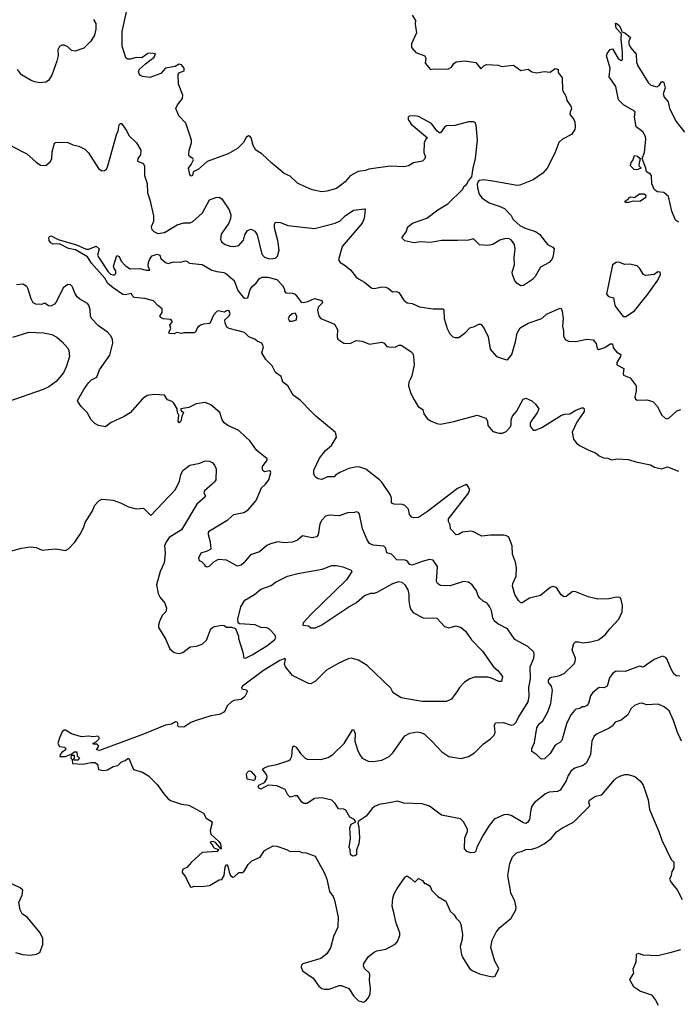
# Model space of a CAD drawing. Extents: x 2087054 to 2277909, y 548907 to 753496.
# Tile 80 of 256: x 2165370 to 2170755, y 607941 to 616002. Entities that reach past the tile are written whole.
import ezdxf

# ---------------------------------------------------------------- set-up
doc = ezdxf.new("R2010")
doc.units = 0

msp = doc.modelspace()

# ---------------------------------------------------------------- linework, layer by layer
at = {"layer": '0CON20XD'}
for points in [[(2165975, 616002.5), (2165995, 615970), (2165993.9, 615923.9), (2165984, 615875), (2165954, 615825), (2165895, 615767.5), (2165825, 615743.3), (2165795, 615750), (2165765, 615780), (2165735, 615793.3), (2165715, 615793.3), (2165696.7, 615783.3), (2165683.9, 615756.1), (2165684.2, 615705), (2165675, 615662.5), (2165633, 615547), (2165605, 615503.3), (2165585, 615491.2), (2165536.1, 615486.1), (2165495, 615494), (2165465, 615504), (2165385, 615550), (2165353.2, 615593.2)], [(2168585, 616038), (2168611.1, 615995), (2168608.2, 615965), (2168618.2, 615895), (2168578, 615805), (2168578.8, 615775), (2168614.4, 615734.4), (2168686.7, 615705), (2168696, 615685), (2168690, 615645), (2168735, 615593.3), (2168765, 615598.8), (2168875, 615598), (2168905, 615614), (2168925.8, 615644.2), (2168944.1, 615655.9), (2169014.1, 615664.1), (2169105, 615651.4), (2169145, 615598.8), (2169173.2, 615626.8), (2169195, 615634.2), (2169289.5, 615629.5), (2169315, 615618.8), (2169415, 615630), (2169475, 615586.7), (2169535, 615596), (2169565, 615574), (2169604.1, 615565.9), (2169665, 615578.8), (2169715, 615572.5), (2169755, 615602.5), (2169780, 615595), (2169778.3, 615568.3), (2169811.2, 615525), (2169816, 615425), (2169841.4, 615375), (2169850.9, 615340.9), (2169884.1, 615294.1), (2169887.7, 615272.3), (2169876.7, 615245), (2169876.4, 615226.4), (2169905, 615191.2), (2169916.2, 615165), (2169920, 615125), (2169915.8, 615104.2), (2169889.1, 615060.9), (2169815.9, 615024.1), (2169785, 614997.5), (2169751.7, 614908.3), (2169688.8, 614785), (2169655, 614746.2), (2169575, 614692), (2169465, 614646.2), (2169445, 614643.3), (2169245, 614681.2), (2169165, 614690), (2169135, 614686.7), (2169125, 614677.5), (2169116.2, 614655), (2169118.8, 614625), (2169132.3, 614572.3), (2169153.6, 614543.6), (2169215, 614503.3), (2169296.4, 614476.4), (2169340, 614455), (2169395, 614400), (2169410, 614365), (2169465, 614317.5), (2169510, 614295), (2169595, 614266.7), (2169627.5, 614245), (2169692.3, 614162.3), (2169735, 614140), (2169745.9, 614125.9), (2169735.7, 614054.3), (2169726.2, 614035), (2169705, 614013.8), (2169633.8, 613975), (2169590.5, 613899.5), (2169570, 613875), (2169495, 613826.7), (2169475, 613823.8), (2169445, 613841.2), (2169425, 613863.3), (2169406.7, 613915), (2169403.8, 613935), (2169423.3, 613995), (2169420, 614055), (2169426.7, 614126.7), (2169421.7, 614161.7), (2169396.7, 614196.7), (2169377, 614207), (2169348.3, 614211.7), (2169303, 614197), (2169245, 614162.5), (2169205, 614152.5), (2169135, 614160), (2169085, 614207.5), (2169045, 614197.5), (2168956.4, 614193.6), (2168825, 614193.3), (2168735, 614178.8), (2168655, 614182), (2168596.4, 614176.4), (2168525, 614192.5), (2168500, 614215), (2168533.6, 614266.4), (2168547.5, 614305), (2168587.5, 614335), (2168705, 614377.1), (2168795, 614444.2), (2168875, 614494.4), (2169000, 614615), (2169007.5, 614635), (2169028.3, 614651.7), (2169045, 614682.5), (2169073.9, 614716.1), (2169083.3, 614785), (2169104, 614866), (2169120, 615015), (2169108.3, 615138.3), (2169100.7, 615160.7), (2169086.7, 615166.7), (2169045, 615165.4), (2168934.5, 615135.5), (2168865, 615132.5), (2168848.7, 615121.3), (2168815, 615076.7), (2168805, 615076.2), (2168785, 615093.3), (2168742, 615152), (2168635, 615208), (2168603.9, 615216.1), (2168558.3, 615211.7), (2168552.5, 615205), (2168552.5, 615185), (2168575, 615147.5), (2168710, 615035), (2168695, 615022.5), (2168682.5, 614995), (2168679.4, 614915), (2168692.3, 614877.7), (2168683, 614857), (2168668.8, 614845), (2168595, 614829.4), (2168555, 614806.2), (2168515, 614797.5), (2168405, 614802), (2168228.3, 614778.3), (2168202.7, 614767.3), (2168142, 614758), (2168075.5, 614724.5), (2168035, 614673.3), (2167965, 614618.8), (2167885, 614598), (2167845, 614593.8), (2167765, 614608.8), (2167666.7, 614653.3), (2167644.2, 614664.2), (2167585, 614720), (2167535, 614743.8), (2167435, 614826), (2167354, 614905), (2167305, 614934.3), (2167282.4, 614972.4), (2167264.4, 615035), (2167255, 615049.2), (2167245, 615052.2), (2167225, 615038.6), (2167203.8, 614996.2), (2167153.1, 614946.9), (2167076.1, 614903.9), (2166905, 614841.9), (2166835, 614778.6), (2166790, 614755), (2166786.2, 614725), (2166775, 614720), (2166762.5, 614735), (2166751.2, 614785), (2166774.4, 614815.6), (2166793.3, 614855), (2166787.5, 614865), (2166761.3, 614881.3), (2166754.5, 614895), (2166756.7, 614935), (2166778, 614995), (2166778.1, 615015), (2166730, 615155), (2166673.9, 615216.1), (2166648.8, 615275), (2166662, 615305), (2166702.7, 615357.3), (2166706.5, 615383.5), (2166671.9, 615475), (2166667, 615553), (2166673.9, 615566.1), (2166715.9, 615584.1), (2166716, 615605), (2166695, 615633.3), (2166675, 615636.7), (2166642.3, 615617.7), (2166565, 615604.4), (2166525, 615561.4), (2166435, 615528), (2166375.9, 615535.9), (2166360, 615545), (2166348, 615558), (2166344.1, 615574.1), (2166352.4, 615597.6), (2166399.1, 615640.9), (2166472.5, 615695), (2166481.7, 615721.7), (2166445, 615728.1), (2166420, 615725), (2166370.3, 615689.7), (2166325, 615691.8), (2166275, 615678.1), (2166255, 615678.6), (2166238.3, 615688.3), (2166208, 615785), (2166209.4, 615905), (2166246, 616065)], [(2170765, 614343.6), (2170741.7, 614361.7), (2170710, 614435), (2170683.2, 614553.2), (2170645, 614586.7), (2170592, 614592), (2170568.8, 614608.8), (2170547, 614657), (2170542.5, 614725), (2170535, 614738), (2170502.5, 614755), (2170497.5, 614785), (2170466.7, 614865), (2170486.7, 614915), (2170497.6, 615022.4), (2170494.5, 615045), (2170473.3, 615085), (2170419.2, 615125), (2170404.3, 615205), (2170408.8, 615245), (2170404.1, 615254.1), (2170315, 615304.2), (2170274.2, 615345), (2170252.9, 615455), (2170196.2, 615535), (2170205.8, 615605), (2170174.2, 615705), (2170181.2, 615725), (2170205, 615756.7), (2170225, 615762.5), (2170270, 615685), (2170295, 615667.5), (2170305.8, 615674.2), (2170307.6, 615732.4), (2170295.6, 615844.4), (2170297, 615887), (2170255, 615932.5), (2170250, 615970), (2170255, 615972.5), (2170280, 615955), (2170296.7, 615925), (2170301.7, 615901.7), (2170325, 615893.3), (2170372.5, 615855), (2170357.5, 615825), (2170358.1, 615805), (2170373.1, 615775), (2170419.1, 615719.1), (2170420.5, 615655), (2170432.8, 615622.8), (2170516.9, 615486.9), (2170537.2, 615467.2), (2170588.6, 615451.4), (2170606.9, 615463.1), (2170625, 615493.3), (2170635, 615496.2), (2170645, 615487.5), (2170655.9, 615444.1), (2170640, 615395), (2170648.3, 615368.3), (2170679.1, 615329.1), (2170691.8, 615275), (2170745, 615167.1), (2170815, 615080.8)], [(2165305, 614966.9), (2165429.2, 614905), (2165504.7, 614834.7), (2165541.7, 614811.7), (2165585, 614809.2), (2165620.9, 614839.1), (2165632.3, 614862.3), (2165635, 614920), (2165655, 614990), (2165665, 614997.5), (2165695, 615000), (2165765, 614997.5), (2165805, 614977.5), (2165855, 614967.5), (2165903, 614943), (2165935, 614912.5), (2166015, 614782.5), (2166043.6, 614763.6), (2166065, 614766.7), (2166080.5, 614779.5), (2166092, 614805), (2166162.1, 615057.9), (2166177, 615093), (2166185, 615140), (2166195, 615152.5), (2166205, 615152.5), (2166245, 615095.8), (2166264.6, 615054.6), (2166326, 614995), (2166363.3, 614935), (2166360, 614895), (2166337.5, 614865), (2166333.6, 614843.6), (2166380, 614825), (2166393.3, 614805), (2166391.4, 614725), (2166415, 614660), (2166416.2, 614585), (2166435.8, 614525.8), (2166465.8, 614395), (2166465, 614350), (2166446, 614305), (2166452.5, 614285), (2166467.3, 614267.3), (2166501.7, 614251.7), (2166555, 614260.4), (2166658.5, 614321.5), (2166715, 614338.2), (2166765, 614338.9), (2166785, 614348.1), (2166868.3, 614421.7), (2166925, 614527.5), (2166975, 614545.8), (2167005, 614548.8), (2167025.6, 614535.6), (2167085.8, 614445), (2167099.2, 614405), (2167097.5, 614375), (2167081.9, 614335), (2167018.9, 614245), (2167014.6, 614205), (2167023.1, 614183.1), (2167052.7, 614162.7), (2167095, 614148.5), (2167125, 614146.2), (2167165, 614154.5), (2167202.7, 614197.3), (2167215, 614241.2), (2167235, 614276.7), (2167265, 614287.5), (2167295, 614270), (2167315, 614240), (2167353.4, 614083.4), (2167375, 614057.5), (2167415, 614043.8), (2167465, 614050.6), (2167480, 614065), (2167495.6, 614115), (2167483.6, 614195), (2167456.4, 614295), (2167455.8, 614324.2), (2167465, 614343.3), (2167505, 614341.4), (2167565, 614316.9), (2167785, 614293.1), (2167953.3, 614335), (2167995, 614355.6), (2168034.7, 614395.3), (2168105, 614443.3), (2168195, 614452.5), (2168198.8, 614445), (2168190, 614375), (2168175, 614336), (2168010.7, 614145), (2167980, 614035), (2167993.8, 614015), (2168026.7, 613995), (2168079.2, 613955), (2168126, 613895), (2168145, 613879.2), (2168195, 613854.4), (2168255, 613803.1), (2168275, 613801.9), (2168335, 613815.8), (2168365, 613812.5), (2168387.5, 613805), (2168424.1, 613774.1), (2168455, 613776.7), (2168475, 613768.8), (2168515.8, 613705), (2168543.3, 613685), (2168585, 613679.2), (2168645, 613650.6), (2168755, 613634.4), (2168835, 613633.8), (2168844.2, 613624.2), (2168846.2, 613555), (2168870, 613475), (2168891.2, 613431.2), (2168916.4, 613406.4), (2168935, 613400), (2168965, 613401.2), (2169020.3, 613439.7), (2169055, 613478.8), (2169095, 613490), (2169129.5, 613510.5), (2169145, 613509.2), (2169173.3, 613475), (2169206.7, 613405), (2169223.3, 613305), (2169275, 613243.8), (2169349.3, 613219.3)], [(2170425, 614773.8), (2170402.5, 614775), (2170372.5, 614805), (2170378.3, 614831.7), (2170391.7, 614848.3), (2170405, 614890), (2170430, 614885), (2170450, 614865), (2170440, 614815), (2170443, 614803), (2170460, 614785), (2170425, 614773.8)], [(2170355, 614504.3), (2170335, 614504.4), (2170324.4, 614515), (2170350.8, 614529.2), (2170365, 614546.9), (2170375, 614550.8), (2170405, 614546.7), (2170445, 614575.6), (2170485, 614575.7), (2170498.8, 614565), (2170495.7, 614544.3), (2170447.6, 614512.4), (2170395, 614517.5), (2170355, 614504.3)], [(2170775, 610626.2), (2170745, 610630), (2170726.6, 610646.6), (2170704, 610685), (2170673.3, 610765), (2170660.5, 610780.5), (2170635, 610791.2), (2170566.2, 610765), (2170475, 610700), (2170445, 610708.8), (2170327, 610667), (2170255, 610669.2), (2170228.3, 610651.7), (2170200.8, 610615), (2170182, 610545), (2170155, 610531.8), (2170115, 610534.3), (2170064.2, 610495), (2170043.4, 610466.6), (2170028, 610405), (2170015, 610386.7), (2169995, 610377.5), (2169975, 610377.5), (2169956.8, 610363.2), (2169925, 610357.5), (2169912.5, 610347.5), (2169887.2, 610312.8), (2169851.5, 610245), (2169808.8, 610101.2), (2169792.5, 610085), (2169755, 610063.8), (2169713.3, 609995), (2169668.3, 609951.7), (2169645, 609947.5), (2169635, 609952.5), (2169605, 609983.3), (2169565, 610010), (2169564.4, 610035), (2169585.5, 610085), (2169604.7, 610205.3), (2169625, 610237.5), (2169655, 610261.2), (2169695.4, 610335), (2169719.1, 610405), (2169733.7, 610513.7), (2169726.2, 610546.2), (2169700.8, 610575), (2169699.2, 610595), (2169714, 610615), (2169725, 610620), (2169785, 610630.5), (2169830, 610650), (2169906.5, 610725), (2169917.8, 610745), (2169921.4, 610775), (2169893.6, 610843.6), (2169908.1, 610895), (2169922.2, 610907.8), (2169945, 610909.4), (2169985, 610900.8), (2170045, 610907.5), (2170110, 610925), (2170165.8, 610965), (2170203.8, 611016.2), (2170276.2, 611093.8), (2170304.3, 611155), (2170307, 611207), (2170292, 611265), (2170281.7, 611271.7), (2170256.8, 611273.2), (2170195, 611261.4), (2170105, 611257.5), (2170025, 611277.1), (2169915, 611320.8), (2169895, 611318), (2169845, 611280), (2169827, 611277), (2169804.2, 611294.2), (2169765, 611352.5), (2169735, 611362.5), (2169715, 611352.5), (2169635, 611286.7), (2169544.5, 611265.5), (2169485, 611226.7), (2169475, 611226.7), (2169455, 611246.7), (2169425.8, 611295), (2169406.5, 611365), (2169408.2, 611385), (2169434.4, 611445), (2169439.1, 611515), (2169429.8, 611559.8), (2169405.6, 611625), (2169401.9, 611695), (2169374.3, 611764.3), (2169356.8, 611776.8), (2169335, 611780.8), (2169225, 611782.2), (2169155, 611774.5), (2169085, 611809.5), (2169065, 611813.3), (2168995, 611807.5), (2168963, 611787), (2168945, 611784), (2168897.1, 611835), (2168895.9, 611865.9), (2168882, 611895), (2168881.8, 611915), (2169045.8, 612125), (2169056.7, 612156.7), (2169038.3, 612188.3), (2169025, 612196.7), (2168955, 612163.3), (2168709.3, 611975), (2168635, 611926.2), (2168594.4, 611924.4), (2168580, 611930), (2168562.4, 611952.4), (2168554, 611995), (2168525, 612026), (2168505, 612034.2), (2168435.7, 612035.7), (2168414.4, 612044.4), (2168414.4, 612085), (2168403.1, 612115), (2168335.8, 612215), (2168316, 612235), (2168205, 612322.5), (2168155, 612338.8), (2168131.7, 612341.7), (2168065, 612328.1), (2167992.5, 612295), (2167956.4, 612273.6), (2167945, 612260), (2167891.7, 612258.3), (2167845, 612236.7), (2167815, 612243.3), (2167790.7, 612260.7), (2167777.5, 612285), (2167778.8, 612315), (2167825, 612412.5), (2167875.6, 612474.4), (2167924.1, 612515.9), (2167963.3, 612585), (2167960, 612615), (2167953.3, 612625), (2167795.5, 612755.5), (2167766.4, 612786.4), (2167665.9, 612885.9), (2167608.8, 612928.8), (2167565, 613003.3), (2167525, 613033.8), (2167511.1, 613081.1), (2167465, 613112.5), (2167438.9, 613168.9), (2167385, 613221.2), (2167353.8, 613275), (2167365.8, 613325), (2167352.5, 613352.5), (2167315, 613370), (2167296.4, 613386.4), (2167246.3, 613406.3), (2167210.7, 613440.7), (2167085, 613473.3), (2167067.5, 613485), (2167053.6, 613516.4), (2167050, 613545), (2167082.5, 613575), (2167092.5, 613595), (2167085, 613617.5), (2167068.3, 613621.7), (2167045, 613607.5), (2166995, 613617.5), (2166985, 613612.5), (2166956.4, 613583.6), (2166925.9, 613514.1), (2166875, 613509.2), (2166850, 613500), (2166827.5, 613482.5), (2166808.8, 613445), (2166795, 613438), (2166715, 613438.8), (2166695, 613432.5), (2166655, 613440), (2166635, 613430), (2166595, 613432.5), (2166592.5, 613445), (2166607.5, 613475), (2166600, 613505), (2166620, 613525), (2166620, 613535), (2166607, 613547), (2166544.1, 613554.1), (2166525, 613563.3), (2166517.5, 613575), (2166537.5, 613605), (2166537.5, 613635), (2166500.7, 613660.7), (2166465, 613701.2), (2166395, 613720), (2166308.3, 613728.3), (2166290, 613745), (2166285, 613760), (2166235, 613750), (2166215, 613753.3), (2166135.5, 613805.5), (2166092.3, 613842.3), (2166066.3, 613886.3), (2165959.4, 614009.4), (2165925, 614060), (2165828.5, 614118.5), (2165768.7, 614128.7), (2165695, 614165.7), (2165645.5, 614165.5), (2165625.5, 614175.5), (2165611.4, 614195), (2165610, 614215), (2165615, 614227.8), (2165626.6, 614233.4), (2165685, 614203.3), (2165835, 614159.5), (2165915, 614124.4), (2165936.9, 614123.1), (2165997.5, 614147.5), (2166021.2, 614125), (2166006.7, 614075), (2166020.7, 614049.3)], [(2166020.7, 614049.3), (2166095, 613937.5), (2166115, 613917.5), (2166135, 613912.5), (2166147, 613913), (2166157.5, 613925), (2166156.7, 613945), (2166142.5, 613965), (2166137.5, 613985), (2166165, 614072.5), (2166185, 614063.3), (2166202, 614025), (2166237.3, 613987.3), (2166275, 613961.2), (2166355, 613964), (2166405, 613950), (2166435, 613950), (2166423.3, 613985), (2166424.2, 614015), (2166435, 614043.3), (2166455, 614070), (2166495, 614082.5), (2166517.5, 614075), (2166527, 614047), (2166563.9, 614013.9), (2166585, 614006.7), (2166631.2, 614018.8), (2166686.1, 614016.1), (2166728.8, 614028.8), (2166745, 614022.5), (2166758.3, 614008.3), (2166865, 613998.8), (2166942.5, 613952.5), (2166985, 613940), (2167043.1, 613933.1), (2167059.2, 613925), (2167126.8, 613866.8), (2167156.7, 613785), (2167200.5, 613730.5), (2167215, 613723.3), (2167237.5, 613725), (2167258.3, 613791.7), (2167273.4, 613816.6), (2167307.1, 613845), (2167335, 613884), (2167356.5, 613893.5), (2167403.4, 613893.4), (2167476.7, 613875), (2167522.5, 613825), (2167537.5, 613795), (2167538.3, 613778.3), (2167550, 613765), (2167603.9, 613763.9), (2167625, 613756.2), (2167675, 613690), (2167695, 613686.2), (2167730, 613695), (2167785, 613718.8), (2167843, 613703), (2167850, 613685), (2167817.7, 613652.3), (2167808, 613625), (2167820, 613575), (2167835, 613556.7), (2167949.3, 613509.3), (2167973.8, 613465), (2167971.2, 613405), (2167976.4, 613386.4), (2168025, 613353.8), (2168075, 613350), (2168125, 613376.2), (2168175, 613370), (2168235, 613346), (2168335, 613360.8), (2168354.3, 613354.3), (2168377.7, 613327.7), (2168392.7, 613322.7), (2168445, 613320), (2168475, 613336), (2168495, 613336.9), (2168574.2, 613285), (2168588.3, 613268.3), (2168595.6, 613245), (2168599.4, 613175), (2168580.5, 613085), (2168569.4, 613060.6), (2168557.1, 613035), (2168554.6, 613005), (2168572.9, 612942.9), (2168599.1, 612889.1), (2168634.1, 612834.1), (2168670.3, 612810.3), (2168680.8, 612775), (2168707.9, 612737.9), (2168735, 612716.7), (2168786, 612696), (2168815, 612691.9), (2168925, 612713.2), (2169115, 612765.4), (2169188.6, 612738.6), (2169200.6, 612715), (2169205, 612678.8), (2169245, 612631.2), (2169295.8, 612615.8), (2169325, 612615.7), (2169355, 612631.1), (2169385.6, 612665), (2169394.3, 612685), (2169395.7, 612725), (2169405.7, 612755), (2169438.6, 612795), (2169494, 612895), (2169515, 612902.5), (2169565, 612882.5), (2169594, 612855), (2169620.8, 612815), (2169606.8, 612783.2), (2169558.8, 612715), (2169550, 612695), (2169550, 612675), (2169575, 612642.5), (2169595, 612641.2), (2169645, 612662.9), (2169806.7, 612765), (2169833.3, 612773.3), (2169875, 612774.2), (2169925, 612805.6), (2169972.5, 612825), (2169983.9, 612823.9), (2169993.3, 612815), (2169991.2, 612795), (2169933.6, 612706.4), (2169894.4, 612625), (2169905, 612566.7), (2169930, 612535), (2169955, 612516), (2170035, 612473.8), (2170086.1, 612456.1), (2170115, 612432.5), (2170150, 612415), (2170185, 612412.5), (2170215, 612397.5), (2170265, 612406.7), (2170355, 612402.5), (2170415, 612383.3), (2170535, 612358.8), (2170569.5, 612339.5), (2170625, 612326.2), (2170675, 612341.2), (2170765, 612306.2)], [(2170335, 613571.9), (2170405, 613619.2), (2170515, 613754.6), (2170595, 613869.2), (2170617.5, 613915), (2170615, 613936), (2170595, 613937.5), (2170565, 613916), (2170495, 613906.7), (2170477, 613917), (2170445, 613967.5), (2170425.8, 613985.8), (2170365, 614000), (2170325, 613998), (2170275, 614016), (2170255, 614013.8), (2170224.2, 613995.8), (2170176.2, 613755), (2170192.5, 613735), (2170233.9, 613723.9), (2170243.8, 613665), (2170253.8, 613645), (2170312.3, 613572.3), (2170335, 613571.9)], [(2169565, 609562), (2169555, 609532.5), (2169544.4, 609455), (2169529.2, 609430.8), (2169515, 609421.9), (2169495, 609425.5), (2169395, 609486.7), (2169365, 609495.5), (2169335, 609492.9), (2169255, 609455.7), (2169215, 609406), (2169166.7, 609325), (2169113.7, 609226.3), (2169106.4, 609193.6), (2169095.6, 609184.4), (2169065, 609181.4), (2169032.8, 609192.8), (2169013.1, 609215), (2169015.4, 609305), (2169035.8, 609355), (2169038, 609375), (2169005.5, 609435.5), (2168979.7, 609459.7), (2168825, 609490.8), (2168725, 609562.9), (2168665, 609581.9), (2168515, 609589.1), (2168465, 609603.5), (2168412.1, 609592.1), (2168313.3, 609576.7), (2168275, 609561.4), (2168255.4, 609544.6), (2168208, 609482), (2168142, 609438), (2168138.8, 609425), (2168147.8, 609395), (2168152.9, 609305), (2168147.7, 609255), (2168128.1, 609205), (2168128, 609165), (2168115, 609156), (2168094.1, 609154.1), (2168078.3, 609168.3), (2168076, 609205), (2168067.7, 609227.7), (2168077.9, 609297.9), (2168073.6, 609385), (2168084.4, 609415.6), (2168122.5, 609435), (2168110, 609455), (2168073.2, 609473.2), (2168041.7, 609531.7), (2168025, 609540), (2167981.7, 609541.7), (2167953.8, 609585), (2167925, 609611.2), (2167845, 609632.5), (2167785, 609626), (2167725, 609586.2), (2167695.9, 609585.9), (2167680, 609595), (2167645, 609646.7), (2167625, 609648.8), (2167585, 609637.5), (2167565.9, 609655.9), (2167545, 609698.8), (2167475, 609728.8), (2167403.8, 609736.2), (2167345, 609702.5), (2167329.3, 609709.3), (2167323.3, 609725), (2167327.5, 609735), (2167374.1, 609755.9), (2167394.3, 609785.7), (2167395.8, 609805), (2167389.2, 609825), (2167357.5, 609865), (2167368.8, 609875), (2167405, 609891.9), (2167475, 609903.1), (2167575, 609936), (2167585.8, 609945), (2167597.4, 609972.6), (2167605, 610040), (2167615, 610056.7), (2167635, 610046.7), (2167670, 609995), (2167707, 609957), (2167725, 609948.6), (2167835, 609945.6), (2167895, 609962.9), (2167935, 609987.5), (2168027.1, 610075), (2168095, 610187.5), (2168105, 610190), (2168116.8, 610156.8), (2168115.8, 610095), (2168137.5, 610025), (2168155, 609982.5), (2168175.9, 609955.9), (2168225, 609932), (2168265, 609929.2), (2168335, 609939.4), (2168395, 609970.6), (2168425, 610000.8), (2168525, 610138.1), (2168565, 610161.9), (2168625, 610173.1), (2168655, 610166.9), (2168685, 610151.4), (2168746.1, 610096.1), (2168828, 610008), (2168885, 609970.6), (2168985, 609952.2), (2169045, 609968.9), (2169095, 609999.4), (2169167.6, 610072.4), (2169226.7, 610115), (2169254.4, 610145), (2169263.6, 610166.4), (2169257.5, 610225), (2169266.7, 610245), (2169332.1, 610247.9), (2169395, 610226.7), (2169417.4, 610232.6), (2169432.8, 610247.2), (2169456.2, 610295), (2169533.1, 610416.9), (2169542.1, 610465), (2169540.7, 610535), (2169554, 610605), (2169550.4, 610705), (2169579.4, 610775), (2169584.3, 610805), (2169580.8, 610825), (2169530.2, 610870.2), (2169425, 610927.5), (2169365, 611014.3), (2169286, 611055), (2169255, 611080), (2169244.2, 611105), (2169234.3, 611165), (2169218.3, 611198.3), (2169198, 611225), (2169165, 611240.6), (2169138.1, 611265), (2169124.4, 611285), (2169111.4, 611325), (2169076.3, 611376.3), (2169045, 611395.8), (2169005, 611402.5), (2168895, 611367.8), (2168815, 611368.6), (2168792, 611385), (2168782.1, 611402.1), (2168791.9, 611525), (2168756.9, 611576.9), (2168725, 611582), (2168665, 611567.5), (2168585, 611535.6), (2168565, 611540.8), (2168555, 611556.7), (2168545, 611570), (2168527.9, 611577.9), (2168459.3, 611579.3), (2168415, 611627.5), (2168377, 611637), (2168369.2, 611675), (2168353, 611693), (2168265, 611700), (2168234.7, 611714.7), (2168215, 611744), (2168178.7, 611835), (2168153.3, 611955), (2168145, 611967.5), (2168125, 611972.5), (2168113, 611967), (2168055, 611965.8), (2167985, 611939.1), (2167905, 611946.5), (2167875, 611936.7), (2167844.3, 611905), (2167827.1, 611875), (2167815.6, 611785), (2167800.5, 611769.5), (2167765, 611760), (2167685, 611776.9), (2167645, 611741.1), (2167605, 611723.8), (2167535, 611718.2), (2167485, 611726.5), (2167425, 611710.6), (2167395, 611696.9), (2167335, 611646.5), (2167259.5, 611620.5), (2167205, 611554.2), (2167185, 611535.8), (2167155, 611529.2), (2167065, 611577.5), (2166995, 611582.5), (2166958.1, 611561.9), (2166925, 611527.5), (2166905, 611520), (2166890, 611525), (2166890, 611535), (2166862.5, 611562.5), (2166842, 611572), (2166836.7, 611595), (2166855, 611636.7), (2166907, 611653), (2166938.8, 611671.2), (2166933.8, 611725), (2166917.3, 611785), (2166917.5, 611805), (2166925, 611817.1), (2167075, 611908.1), (2167125, 611951.9), (2167205, 611968.1), (2167240.2, 611989.8), (2167307.5, 612065), (2167349.3, 612170.7), (2167381.7, 612198.3), (2167410, 612235), (2167426, 612295), (2167423.6, 612303.6), (2167415, 612308.8), (2167375, 612299.2), (2167361.3, 612311.3), (2167357.5, 612325), (2167358.8, 612345), (2167396.7, 612395), (2167396.1, 612406.1), (2167313.3, 612475), (2167255, 612553.3), (2167223.2, 612583.2), (2167165, 612638.6), (2167075, 612679.2), (2167045, 612701.2), (2167028, 612725), (2167008.8, 612785), (2166935, 612848.8), (2166888.3, 612868.3), (2166815, 612856.2), (2166754.1, 612825.9), (2166690, 612815), (2166690, 612805), (2166712.5, 612785), (2166696.7, 612753.3), (2166690, 612715), (2166675, 612702.5), (2166667.5, 612715), (2166672.5, 612765), (2166662.5, 612785), (2166660, 612815), (2166633, 612863), (2166620, 612875), (2166580.7, 612890.7), (2166555, 612927.5), (2166475, 612934), (2166415, 612924.2), (2166375, 612899.2), (2166275.3, 612784.7), (2166225, 612753.9), (2166118, 612705), (2166071.7, 612668.3), (2166015, 612680.7), (2165985, 612695.9), (2165955.5, 612725), (2165923.8, 612785), (2165874.2, 612835), (2165845.6, 612875), (2165844.4, 612885), (2165895.6, 612975), (2165935, 613029.4), (2165957.3, 613052.7), (2166000.6, 613075), (2166023.3, 613135), (2166108.1, 613255), (2166132.9, 613355), (2166129.2, 613385), (2166116, 613415), (2166090, 613445), (2166015, 613495.7), (2165958, 613555), (2165950.6, 613575), (2165947.4, 613627.4), (2165935.5, 613665.5), (2165925, 613679.2), (2165863.3, 613713.3), (2165841.7, 613731.7), (2165821.9, 613761.9), (2165801.9, 613815), (2165785, 613832), (2165765, 613833.8), (2165725, 613808), (2165671.1, 613695), (2165655, 613673.3), (2165625, 613657.8), (2165605, 613659.2), (2165575, 613680), (2165545, 613669.5), (2165502.5, 613672.5), (2165481.4, 613685), (2165463.8, 613716.2), (2165440.8, 613795), (2165427.6, 613817.6), (2165395, 613835.7), (2165345, 613830.8)], [(2167605, 613534.3), (2167637.5, 613545), (2167640, 613575), (2167625, 613600), (2167602.5, 613595), (2167580, 613575), (2167568.8, 613555), (2167580, 613535), (2167605, 613534.3)], [(2169349.3, 613219.3), (2169365, 613217.5), (2169399.1, 613260.9), (2169430, 613365), (2169443.6, 613435), (2169469.5, 613480.5), (2169533.8, 613516.2), (2169645, 613554.3), (2169685, 613590), (2169795, 613641.2), (2169805, 613636.7), (2169813.1, 613615), (2169819.2, 613555), (2169814.2, 613494.2), (2169823.8, 613455), (2169823.8, 613415), (2169836.2, 613385), (2169865, 613369.4), (2169923.1, 613366.9), (2170015, 613387.1), (2170065, 613381.4), (2170091.7, 613351.7), (2170098.8, 613308.8), (2170112.9, 613302.9), (2170162.5, 613317.5), (2170205, 613347.5), (2170225, 613347.5), (2170230, 613315), (2170260.7, 613280.7), (2170291.7, 613261.7), (2170288.8, 613245), (2170260.8, 613195), (2170261.2, 613175), (2170316.2, 613145), (2170311.1, 613105), (2170315, 613092.5), (2170369.5, 613069.5), (2170417.1, 613005), (2170417, 612963), (2170406.7, 612915), (2170412.5, 612895), (2170426.4, 612886.4), (2170505, 612890.8), (2170555, 612876), (2170592, 612835), (2170625, 612766.7), (2170655, 612738.8), (2170675, 612733.8), (2170685, 612738.8), (2170751.2, 612798.8), (2170785, 612810)], [(2165315, 613403.3), (2165445, 613444), (2165565, 613439.4), (2165632.5, 613425), (2165673, 613403), (2165718.8, 613365), (2165764.1, 613314.1), (2165772, 613295), (2165779.2, 613245), (2165752.5, 613165), (2165728.7, 613111.3), (2165668.8, 613041.2), (2165607.5, 612995), (2165562.5, 612975), (2165265, 612871.4)], [(2165605, 611665.6), (2165665, 611669.5), (2165745, 611657.5), (2165770.9, 611669.1), (2165822, 611725), (2165865, 611790), (2165895, 611846.7), (2165907.5, 611885), (2165964, 611975), (2165985, 612027.5), (2166017, 612063), (2166043, 612077), (2166135, 612067.5), (2166195, 612047.5), (2166260, 612015), (2166325, 611997.5), (2166385, 612002.5), (2166445, 611942.5), (2166645, 612156.7), (2166678.8, 612225), (2166688.8, 612275), (2166705, 612310), (2166764.1, 612355.9), (2166845, 612371.2), (2166889.3, 612390.7), (2166925, 612386.7), (2166945, 612376.7), (2166965.8, 612355.8), (2166978.8, 612325), (2166976, 612235), (2166964, 612215), (2166945, 612200.6), (2166882.5, 612145), (2166879.3, 612129.3), (2166892.5, 612105), (2166890, 612095), (2166820, 612035), (2166695, 611826), (2166595, 611761.4), (2166567.4, 611722.6), (2166556.9, 611695), (2166560.4, 611635), (2166553.8, 611555), (2166520.6, 611485), (2166490.8, 611375), (2166504.1, 611304.1), (2166521.7, 611271.7), (2166560, 611225), (2166572.5, 611185), (2166568, 611155), (2166536.2, 611125), (2166514.3, 611075), (2166506.1, 611046.1), (2166507.5, 611025), (2166565, 610933.3), (2166600.9, 610850.9), (2166635, 610822.5), (2166675, 610812.5), (2166705, 610820), (2166765, 610868.9), (2166817, 610873), (2166865, 610888.6), (2166898.6, 610921.4), (2166936.2, 611013.8), (2166946.2, 611023.8), (2166965, 611033.3), (2167025, 611046.2), (2167043.6, 611043.6), (2167065, 611027.5), (2167105, 611027.5), (2167138.3, 611018.3), (2167162.5, 610955), (2167163.3, 610935), (2167198.8, 610825), (2167206.2, 610776.2), (2167225, 610777.5), (2167275, 610801.3), (2167395, 610876.2), (2167457.1, 610925), (2167467.5, 610945), (2167458.8, 610965), (2167415, 611013.3), (2167395, 611023.8), (2167345, 611026.7), (2167298.3, 611048.3), (2167170, 611055), (2167160, 611065), (2167157.5, 611095), (2167181.2, 611195), (2167215, 611250), (2167294.1, 611295.9), (2167345, 611338.8), (2167429.1, 611370.9), (2167465, 611396), (2167564.4, 611445.6), (2167648.3, 611468.3), (2167846.1, 611503.9), (2167926.4, 611533.6), (2167963.6, 611533.6), (2168015, 611523.8), (2168085, 611496.2), (2168091.2, 611485), (2168045.4, 611415), (2167756.5, 611135), (2167692, 611065), (2167690, 611045), (2167735, 611040), (2167755, 611022.5), (2167793.8, 611023.8), (2167845, 611048.5), (2168065, 611195.2), (2168129.5, 611230.5), (2168195, 611288.2), (2168245, 611305.7), (2168275, 611305.8), (2168296.1, 611313.9), (2168425, 611386.2), (2168475, 611402.2), (2168498.3, 611398.3), (2168524.3, 611375), (2168547.5, 611335), (2168557.1, 611295), (2168556.7, 611245), (2168564.6, 611194.6), (2168575, 611168), (2168595, 611145.7), (2168675, 611106), (2168785, 611103.3), (2168850, 611035), (2168885, 611023.3), (2168945, 611039.2), (2168985, 611025.8), (2169020, 610995), (2169070, 610925), (2169161.3, 610831.3), (2169248.8, 610705), (2169286.7, 610675), (2169322.5, 610625), (2169316.1, 610583.9), (2169295, 610583.3), (2169235, 610612), (2169205, 610618), (2169095, 610618.1), (2169055, 610605.6), (2169012.2, 610577.8), (2168971.4, 610535), (2168955, 610508), (2168905, 610438.8), (2168865, 610418.8), (2168665, 610420), (2168495, 610450.8), (2168435, 610487.5), (2168421.7, 610501.7), (2168409.5, 610529.5), (2168215, 610716.2), (2168145, 610758), (2168085, 610774), (2168061.2, 610768.8), (2167978.3, 610731.7), (2167883.7, 610676.3), (2167793.3, 610586.7), (2167755, 610563.8), (2167735, 610566.7), (2167605, 610633.8), (2167546.7, 610705), (2167537.5, 610725), (2167546.7, 610765), (2167541.7, 610771.7), (2167500, 610755), (2167366.4, 610673.6), (2167194, 610545), (2167187.5, 610535), (2167190, 610525), (2167225, 610516.7), (2167236.7, 610505), (2167215, 610460), (2167183.9, 610436.1), (2167125, 610428.8), (2167105, 610418), (2167068, 610385), (2167046, 610335), (2167006.2, 610315), (2166935.9, 610304.1), (2166815, 610265.7), (2166772.1, 610247.9), (2166715, 610211.2), (2166673, 610213), (2166663, 610223), (2166666.7, 610235), (2166660, 610250), (2166645, 610253.8), (2166614.3, 610235.7), (2166565, 610225.5), (2166385, 610152.5), (2166025, 610020), (2166000, 610025), (2166017.5, 610055), (2166005, 610070), (2165975, 610070), (2165970, 610075), (2165998.3, 610091.7), (2166020, 610115), (2166020, 610125), (2166010, 610135), (2165975, 610131.2), (2165935, 610137.5), (2165875, 610132), (2165795, 610154.2), (2165745, 610184.2), (2165735, 610184.2), (2165719.3, 610170.7), (2165695, 610124), (2165682.5, 610075), (2165695, 610052.5), (2165736, 610045), (2165747.1, 610035), (2165745.8, 610025), (2165715, 610003.3), (2165701.2, 609985), (2165700, 609970), (2165745, 609970), (2165798.3, 609991.7), (2165815, 610007.5), (2165837.5, 610007.5), (2165840, 609975), (2165860, 609955), (2165845, 609940), (2165815, 609940), (2165810, 609945), (2165820, 609955), (2165818.3, 609978.3), (2165791.7, 609978.3), (2165790, 609955), (2165800, 609945), (2165801.7, 609911.7), (2165886.2, 609906.2), (2165955, 609921.2), (2165985, 609921.2), (2166008.3, 609908.3), (2166014.2, 609864.2), (2166055, 609854.3), (2166088.8, 609861.2), (2166135, 609886.7), (2166175, 609896.7), (2166205, 609927.5), (2166235, 609936.7), (2166255, 609953.3), (2166265, 609952.5), (2166302.3, 609862.3), (2166375, 609841.2), (2166425, 609811.2), (2166495, 609741.2), (2166550.6, 609665), (2166585, 609624.2), (2166605, 609610), (2166695, 609580.8), (2166755, 609571.4), (2166875, 609506), (2166896.7, 609465), (2166939.3, 609439.3), (2166946.4, 609426.4), (2166930, 609365), (2166934.1, 609334.1), (2167002, 609275), (2167015.7, 609254.3), (2167020, 609215), (2167015, 609210), (2167010, 609225), (2166972.5, 609265), (2166955, 609273.3), (2166935, 609272.5), (2166930, 609265), (2166950, 609245), (2166955, 609230), (2166965, 609220), (2166998.3, 609208.3), (2166988.3, 609191.7), (2166865, 609182.9), (2166777.5, 609105), (2166738.1, 609061.9), (2166704, 609045), (2166700.9, 609020.9), (2166728, 608985), (2166765, 608906.7), (2166775, 608901.2), (2166805, 608908), (2166855, 608906.2), (2166925, 608914), (2167005, 608960), (2167025, 608962.5), (2167045.8, 608995), (2167052.5, 609067.5), (2167064, 609086), (2167075, 609072.5), (2167085, 609022.5), (2167095.8, 608995), (2167115, 608982.5), (2167126.7, 608985), (2167165, 609020.8), (2167195, 609021.2), (2167207.9, 609032.1), (2167240, 609085), (2167271.2, 609115), (2167340, 609145), (2167375, 609200), (2167445, 609237.5), (2167475, 609236.2), (2167555, 609208), (2167585, 609190.8), (2167655, 609195.8), (2167683, 609183), (2167715, 609180), (2167788.8, 609155), (2167865.5, 609015.5), (2167885.7, 608965), (2167906, 608865), (2167936, 608825), (2167948.8, 608795), (2167978.6, 608655), (2167975, 608572.5), (2167940, 608495), (2167915, 608402.5), (2167885, 608353.3), (2167835, 608316.2), (2167687.7, 608272.3), (2167678, 608262), (2167674.4, 608245.6), (2167685, 608214.4), (2167773.8, 608153.8), (2167819.8, 608089.8), (2167845, 608070.5), (2167865, 608064.5), (2167905, 608066.2), (2167985, 608094.3), (2168005, 608094.2), (2168065, 608070), (2168106.6, 608006.6), (2168145, 607970.8), (2168185, 607960), (2168203.2, 607966.8), (2168222.1, 607987.9), (2168240, 608025), (2168243.9, 608073.9), (2168233.8, 608135), (2168236.7, 608185), (2168233.3, 608195), (2168193.3, 608235), (2168186.2, 608255), (2168188.8, 608275), (2168227, 608333), (2168272.7, 608367.3), (2168295, 608378), (2168367.9, 608392.1), (2168445.7, 608434.3), (2168464, 608455), (2168483.8, 608505), (2168483.8, 608525), (2168453.8, 608605), (2168434, 608694), (2168421.2, 608745), (2168425, 608810), (2168436.7, 608845), (2168461.7, 608888.3), (2168525, 608980), (2168535, 608990), (2168545, 608990), (2168570, 608975), (2168605, 608940), (2168635, 608970), (2168670, 608955), (2168685, 608930), (2168695, 608930), (2168723, 608913), (2168735, 608900), (2168743.9, 608873.9), (2168793.6, 608823.6), (2168860, 608785), (2168895, 608703.3), (2168928.8, 608675), (2168945.7, 608645.7), (2168973.8, 608615), (2168983.8, 608595), (2168995.8, 608515), (2168994, 608475), (2168976.9, 608415), (2168988.5, 608348.5), (2168996.5, 608326.5), (2169054.3, 608235), (2169075, 608216.9), (2169135, 608190.5), (2169215, 608170.9), (2169245, 608165.5), (2169265, 608171.4), (2169294.2, 608235), (2169261.2, 608295), (2169228.8, 608405), (2169238.8, 608465), (2169271.7, 608531.7), (2169301.3, 608568.7), (2169395, 608646.7), (2169434.2, 608715.8), (2169436, 608735), (2169424, 608785), (2169391.2, 608855), (2169366.2, 608995), (2169384, 609095), (2169405, 609147.5), (2169435, 609178.8), (2169452.7, 609187.3), (2169478.8, 609191.2), (2169515, 609208.1), (2169565, 609211.9), (2169606.4, 609223.6), (2169665.5, 609254.5), (2169720.9, 609299.1), (2169767, 609353), (2169815, 609386.2), (2169905, 609431.2), (2170038.8, 609565), (2170030.8, 609595), (2170035, 609613.3), (2170085, 609643.8), (2170136.7, 609655), (2170241.4, 609778.6), (2170255, 609793.3), (2170285, 609810), (2170325, 609823.3), (2170353.6, 609823.6), (2170406.1, 609806.1), (2170455, 609767.5), (2170476.7, 609735), (2170501.2, 609665), (2170516.2, 609615), (2170527.5, 609535), (2170604, 609355), (2170627.1, 609285), (2170705, 609127.5), (2170728, 609105), (2170726.2, 609055), (2170710.5, 609029.5), (2170704, 608995), (2170690, 608965), (2170706.7, 608935), (2170755, 608877.5), (2170795, 608800)], [(2165295, 611651.9), (2165385, 611675.8), (2165455, 611687.1), (2165505, 611681.9), (2165555, 611658.6), (2165605, 611665.6)], [(2170790.8, 610095), (2170753.3, 610175), (2170725, 610263.8), (2170688, 610345), (2170647.6, 610377.6), (2170597.3, 610397.3), (2170505.9, 610394.1), (2170464.3, 610405.7), (2170445, 610404.3), (2170405, 610388.1), (2170375, 610359.4), (2170348.8, 610311.2), (2170295, 610268), (2170245, 610250), (2170220.8, 610219.2), (2170198.2, 610201.8), (2170098.8, 610155), (2170075, 610135.8), (2170054.4, 610095), (2170045, 609986.7), (2170011.2, 609918.8), (2169985, 609896.9), (2169915, 609873.1), (2169885, 609851.4), (2169861.9, 609815), (2169845, 609771.2), (2169795, 609693.8), (2169775, 609682.9), (2169705, 609676.9), (2169675, 609664.3), (2169587.1, 609592.9), (2169565, 609562)], [(2167285, 609772.5), (2167233.3, 609785), (2167228.8, 609825), (2167235, 609842.5), (2167245, 609850), (2167255, 609853.3), (2167265, 609846.7), (2167302.5, 609805), (2167295, 609780), (2167285, 609772.5)], [(2165335, 608365.8), (2165395, 608347.8), (2165455, 608342.9), (2165507.8, 608352.2), (2165535, 608364.2), (2165560.3, 608429.7), (2165560.5, 608479.5), (2165537.6, 608527.6), (2165435, 608651.2), (2165391.7, 608681.7), (2165372.9, 608715), (2165362.5, 608775), (2165390, 608835), (2165395.7, 608875), (2165375, 608894.4), (2165292.6, 608932.6)], [(2170693.8, 608363.8), (2170595, 608338.8), (2170475, 608343.3), (2170436.4, 608356.4), (2170425, 608352.5), (2170417.5, 608345), (2170416.7, 608285), (2170391.7, 608228.3), (2170396, 608195), (2170362.5, 608145), (2170397, 608087), (2170455, 608050), (2170545, 608017.5), (2170577.5, 607975), (2170597.5, 607935)], [(2170782.3, 608387.7), (2170693.8, 608363.8)]]:
    msp.add_lwpolyline(points, dxfattribs=at)

doc.saveas('drawing.dxf')
